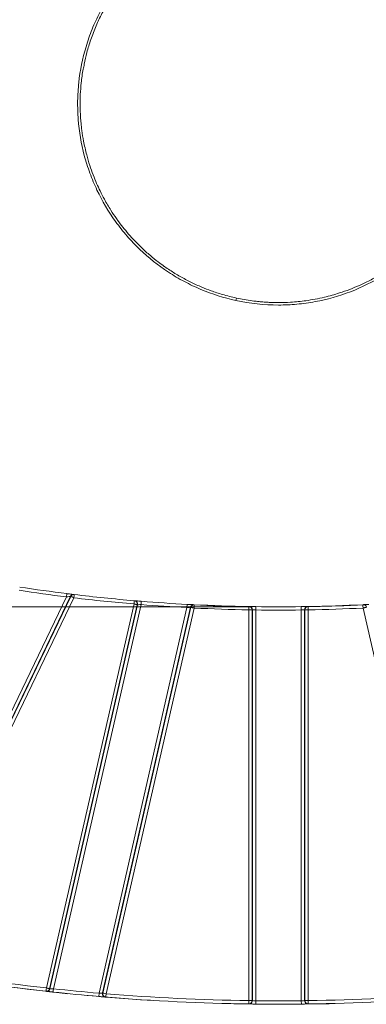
# Model space of a CAD drawing. Header units: millimetres. Extents: x 0 to 420, y 0 to 297.
# Tile 35 of 81: x 77 to 90, y 214 to 252. Entities that reach past the tile are written whole.
import ezdxf

# ---------------------------------------------------------------- set-up
doc = ezdxf.new("R2010")
doc.units = ezdxf.units.MM
doc.styles.add('SLDTEXTSTYLE0', font='TXT', dxfattribs={"width": 0.75})
doc.dimstyles.new('SLDDIMSTYLE0', dxfattribs={"dimtxt": 3.5, "dimasz": 3.302, "dimexe": 0, "dimexo": 0.0625, "dimgap": 0.875, "dimtad": 2, "dimdec": 6, "dimlfac": 2, "dimrnd": 1e-09, "dimzin": 12, "dimdsep": 46, "dimtxsty": 'SLDTEXTSTYLE0', "dimsah": 1, "dimcen": 0.09, "dimadec": 0, "dimazin": 3, "dimtfac": 1, "dimtofl": 0, "dimtmove": 0, "dimatfit": 3, "dimfxl": 1, "dimfrac": 2, "dimtolj": 1, "dimtzin": 12, "dimarcsym": 0})

# ---------------------------------------------------------------- blocks, each defined once
blk = doc.blocks.new('SW_SYMBOL_MOD_BOX')
at = {"color": 0, "linetype": 'Continuous', "lineweight": 0}
for p, q in [((200, 200), (200, 800)), ((200, 800), (800, 800)), ((800, 800), (800, 200)), ((200, 200), (800, 200))]:
    blk.add_line(p, q, dxfattribs=at)
blk = doc.blocks.new('_D_14')
at = {"color": 7, "linetype": 'Continuous', "lineweight": 0}
for p, q in [((85.919, 267.365), (33.504, 267.365)), ((34.504, 267.365), (34.504, 229.378)), ((85.919, 229.378), (33.504, 229.378))]:
    blk.add_line(p, q, dxfattribs=at)
for points in [[(34.504, 267.365), (33.996, 264.063), (35.012, 264.063)], [(34.504, 229.378), (35.012, 232.68), (33.996, 232.68)]]:
    blk.add_solid(points, dxfattribs=at)
at = {"color": 7, "linetype": 'Continuous', "lineweight": 0, "xscale": 0.0044707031, "yscale": 0.0044707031, "zscale": 0.0044707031, "rotation": 90}
blk.add_blockref('SW_SYMBOL_MOD_BOX', (34.018, 244.864), dxfattribs=at)
at = {"color": 7, "linetype": 'Continuous', "lineweight": 0, "insert": (29.938, 249.865), "char_height": 3.5, "attachment_point": 1, "rotation": 90, "style": 'SLDTEXTSTYLE0'}
blk.add_mtext('76', dxfattribs=at)

msp = doc.modelspace()

# ---------------------------------------------------------------- linework, layer by layer
at = {"color": 7, "linetype": 'Continuous', "lineweight": 15}
for p, q in [((85.40324073, 241.02903058), (85.32783087, 241.04189686)), ((78.90595466, 229.75106597), (72.21736502, 215.86206648)), ((79.05529718, 229.77312718), (72.35931734, 215.86878178)), ((79.06910964, 229.77146118), (72.37273734, 215.86630081)), ((72.4853413, 215.81207361), (79.1817136, 229.71723397)), ((78.90595466, 229.75106597), (78.92144286, 229.87510273)), ((78.94477729, 229.86563271), (79.05955596, 229.85144887)), ((79.05529718, 229.77312718), (79.06910964, 229.77146118)), ((79.19666878, 229.84133611), (79.18288301, 229.8429989)), ((81.4798994, 229.60729505), (81.46667499, 229.60841477)), ((81.5029894, 229.60313193), (81.48976191, 229.60424753)), ((81.73089109, 229.58446889), (81.68260053, 229.59047628)), ((81.73105882, 229.58654897), (81.6835035, 229.590419)), ((81.72101194, 229.46195338), (81.73105882, 229.58654897)), ((81.45611608, 229.48386153), (78.14474945, 214.97581638)), ((78.26659688, 214.9480055), (81.57796351, 229.45605065)), ((78.27976908, 214.94654267), (81.59121353, 229.45492876)), ((78.40806764, 214.94699605), (81.72101194, 229.46195338)), ((83.45804205, 229.34539619), (80.13360216, 214.78007338)), ((83.58959895, 229.36012532), (80.26331426, 214.78671986)), ((83.60295399, 229.35946353), (80.27657087, 214.78562687)), ((80.3984183, 214.75781599), (83.72480142, 229.33165265)), ((81.57796351, 229.45605065), (81.59121353, 229.45492876)), ((83.45804205, 229.34539619), (83.46473136, 229.47021708)), ((83.58959895, 229.36012532), (83.60295399, 229.35946353)), ((83.7309751, 229.4565001), (83.71764588, 229.45716061)), ((85.79590899, 229.26247945), (85.79590899, 214.49768586)), ((85.79590899, 229.26247945), (85.92088996, 229.26247945)), ((85.81122137, 229.38723373), (85.79807937, 229.38746061)), ((85.92088996, 214.49768586), (85.92088996, 229.26247945)), ((85.92088996, 229.26247945), (85.93405741, 229.26225213)), ((85.93405741, 214.4975008), (85.93405741, 229.26225213)), ((86.06067239, 229.38134789), (86.01231944, 229.38409732)), ((86.06070013, 229.38343454), (86.01324624, 229.38410029)), ((86.05903838, 229.25844558), (86.06070013, 229.38343454)), ((86.05903838, 214.4944019), (86.05903838, 229.25844558)), ((87.77845393, 229.25844558), (87.77679217, 229.38343454)), ((87.77845393, 229.25844558), (87.77845393, 214.4944019)), ((87.90343489, 229.26225213), (87.91660235, 229.26247945)), ((87.90343489, 229.26225213), (87.90343489, 214.4975008)), ((87.91660235, 229.26247945), (88.04158331, 229.26247945)), ((87.91660235, 229.26247945), (87.91660235, 214.49768586)), ((88.03941294, 229.38746061), (88.02627093, 229.38723373)), ((88.04158331, 214.49768586), (88.04158331, 229.26247945)), ((90.11984642, 229.45716061), (90.1065172, 229.4565001)), ((90.11269089, 229.33165265), (93.439074, 214.75781599)), ((78.14413511, 214.85011616), (78.13094218, 214.85158128)), ((78.27976908, 214.94654267), (78.26659688, 214.9480055)), ((78.39467475, 214.8227156), (78.40806764, 214.94699605)), ((80.12292467, 214.65553025), (80.13360216, 214.78007338)), ((80.27657087, 214.78562687), (80.26331426, 214.78671986)), ((80.38815754, 214.63323784), (80.37488006, 214.63433254)), ((85.80733021, 214.372513), (85.79414203, 214.37269835)), ((85.92088996, 214.49768586), (85.79590899, 214.49768586)), ((85.93405741, 214.4975008), (85.92088996, 214.49768586)), ((86.05768549, 214.36940922), (86.05903838, 214.4944019)), ((87.77980682, 214.36940922), (87.77845393, 214.4944019)), ((87.91660235, 214.49768586), (87.90343489, 214.4975008)), ((88.04335027, 214.37269835), (88.03016209, 214.372513))]:
    msp.add_line(p, q, dxfattribs=at)
at = {"color": 7, "linetype": 'Continuous', "lineweight": 15, "flags": 128}
for points in [[(79.15967617, 229.84027419), (79.1534355, 229.84102932), (79.14588418, 229.84194386)], [(83.6899913, 229.4517057), (83.68395714, 229.45200734), (83.6766556, 229.4523731)], [(83.7248486, 229.45028475), (84.44870439, 229.41849625), (85.79786617, 229.38095261)], [(85.85581701, 229.37818189), (85.84986738, 229.37828104), (85.84266808, 229.37840174)], [(87.99482423, 229.37840174), (87.98887461, 229.37830193), (87.9816753, 229.37818189)], [(88.03301897, 229.38083809), (89.38879432, 229.41849625), (90.15812224, 229.45255353)], [(78.95692872, 214.75872471), (76.50791258, 215.04343018), (76.49578028, 215.04503244)], [(82.20944677, 214.49884457), (81.70210559, 214.53055382), (79.5758139, 214.6989217)], [(88.83696126, 214.38247653), (86.91874935, 214.35934943), (85.23072836, 214.37725836)]]:
    msp.add_lwpolyline(points, dxfattribs=at)
at = {"color": 7, "linetype": 'Continuous', "lineweight": 15}
for centre, radius, start, end in [((83.24582853, 241.41908302), 2.11589299, 347.232199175, 349.731379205), ((86.91874615, 293.92122225), 64.54349143, 261.2824336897, 262.8824371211), ((79.16790961, 229.71891855), 0.12498055, 83.119102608, 154.295071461), ((86.91874615, 293.92122225), 64.54349143, 263.1285894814, 265.154378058), ((81.46935517, 229.48274727), 0.12499332, 347.140720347, 85.160871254), ((86.91874615, 293.92122225), 64.54349143, 265.3898751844, 266.932377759), ((83.71145463, 229.33232808), 0.12498597, 87.160657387, 167.14979408), ((86.91874615, 293.92122225), 64.54349143, 267.1690381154, 269.0051250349), ((85.80906732, 229.26226219), 0.12499009, 359.995540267, 89.012528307), ((86.91874615, 293.92122225), 64.54349143, 269.2382831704, 270.7617168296), ((88.02842499, 229.26226219), 0.12499009, 90.987471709, 180.004613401), ((86.91874615, 293.92122225), 64.54349143, 270.9948749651, 272.8309618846), ((90.12603767, 229.33232808), 0.12498597, 12.85036677, 92.839342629), ((86.91874615, 293.9225084), 79.55775899, 259.5308576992, 263.6582726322), ((78.15791216, 214.97434223), 0.1249877, 263.67159969, 347.148886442), ((86.91874615, 293.9225084), 79.55775899, 263.8493414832, 265.0998247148), ((80.38517267, 214.7589014), 0.12499336, 167.140592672, 265.276615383), ((86.91874615, 293.9225084), 79.55775899, 265.2915132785, 269.1900574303), ((85.80906662, 214.49749172), 0.12499079, 269.204001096, 0.004284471), ((86.91874615, 293.9225084), 79.55775899, 269.3798706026, 270.6201293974), ((88.02842568, 214.49749172), 0.12499079, 179.995840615, 270.795997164), ((86.91874615, 293.9225084), 79.55775899, 270.8099425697, 274.7084867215)]:
    msp.add_arc(centre, radius, start, end, dxfattribs=at)
for points, knots in [([(86.91874935, 255.96414303), (86.45752987, 255.9641993), (85.99884444, 255.92225717), (85.31389072, 255.79555759), (85.0854235, 255.74233753), (84.63805991, 255.61620962), (84.41859694, 255.54328153), (83.77215212, 255.29546917), (83.35666028, 255.09158879), (82.76013719, 254.7272189), (82.56663431, 254.5963799), (82.19543979, 254.3198368), (82.01700151, 254.17363567), (81.67420339, 253.86567581), (81.50979657, 253.70397037), (81.19523985, 253.36482498), (81.0447685, 253.18692775), (80.6182097, 252.63259034), (80.37116628, 252.24164497), (80.05593978, 251.62539317), (79.96006542, 251.415051), (79.7867699, 250.98348652), (79.70949007, 250.76229201), (79.50995154, 250.0938743), (79.41899122, 249.64164574), (79.34471856, 248.95365916), (79.3304264, 248.72269072), (79.32310385, 248.25758694), (79.33028068, 248.02400639), (79.38339975, 247.33135492), (79.46050085, 246.8771645), (79.6382957, 246.20636025), (79.70833129, 245.98368357), (79.86863473, 245.5454332), (79.95854638, 245.33093935), (80.25554373, 244.70376895), (80.48978639, 244.30652573), (80.89643383, 243.74240986), (81.04184565, 243.55906916), (81.34746781, 243.2082634), (81.50742302, 243.04091744), (82.00760889, 242.56290918), (82.36849194, 242.27589528), (82.95287995, 241.89334993), (83.15438949, 241.77430956), (83.56434006, 241.55681953), (83.77325985, 241.45798061), (84.41156524, 241.19046949), (84.85252399, 241.0508292), (85.30940333, 240.95146972)], [0, 0, 0, 0, 0.0625, 0.0625, 0.09375, 0.09375, 0.125, 0.125, 0.1875, 0.1875, 0.21875, 0.21875, 0.25, 0.25, 0.28125, 0.28125, 0.3125, 0.3125, 0.375, 0.375, 0.40625, 0.40625, 0.4375, 0.4375, 0.5, 0.5, 0.53125, 0.53125, 0.5625, 0.5625, 0.625, 0.625, 0.65625, 0.65625, 0.6875, 0.6875, 0.75, 0.75, 0.78125, 0.78125, 0.8125, 0.8125, 0.875, 0.875, 0.90625, 0.90625, 0.9375, 0.9375, 1, 1, 1, 1]), ([(86.91874935, 240.77829803), (87.14905685, 240.77829287), (87.37980664, 240.78879402), (87.84278264, 240.83144469), (88.07473661, 240.86363875), (88.75820824, 240.99069602), (89.20190521, 241.11598479), (90.06550738, 241.44700668), (90.48880506, 241.6553092), (91.27744446, 242.13782908), (91.64678929, 242.41280915), (92.16361484, 242.877014), (92.33005945, 243.04084369), (92.64658195, 243.38252416), (92.79593329, 243.55948112), (93.21766227, 244.10791726), (93.46421119, 244.49693099), (93.78256945, 245.11917762), (93.87955173, 245.33230293), (94.05234505, 245.76313074), (94.12845338, 245.98131706), (94.32628008, 246.64408064), (94.41811349, 247.09729804), (94.493018, 247.79207698), (94.50724881, 248.02470544), (94.51433386, 248.48647281), (94.50038617, 248.94684343), (94.4442995, 249.4045093), (94.3671066, 249.8608672), (94.31760799, 250.08944758), (94.13845526, 250.76497934), (93.97940342, 251.19865658), (93.68352163, 251.8245586), (93.57527257, 252.02912011), (93.3392908, 252.429377), (93.21120029, 252.62539616), (92.80433485, 253.18968143), (92.50133798, 253.53739188), (92.00110527, 254.0160704), (91.82647481, 254.16859166), (91.46162647, 254.45857558), (91.27257167, 254.59511807), (90.69205652, 254.97529806), (90.28500833, 255.19163468), (89.430239, 255.55041905), (88.98120916, 255.692446), (88.52779125, 255.79103296)], [0, 0, 0, 0, 0.03125, 0.03125, 0.0625, 0.0625, 0.125, 0.125, 0.1875, 0.1875, 0.25, 0.25, 0.28125, 0.28125, 0.3125, 0.3125, 0.375, 0.375, 0.40625, 0.40625, 0.4375, 0.4375, 0.5, 0.5, 0.53125, 0.53125, 0.5625, 0.59375, 0.59375, 0.625, 0.625, 0.6875, 0.6875, 0.71875, 0.71875, 0.75, 0.75, 0.8125, 0.8125, 0.84375, 0.84375, 0.875, 0.875, 0.9375, 0.9375, 1, 1, 1, 1]), ([(79.57808732, 249.87964773), (79.60842476, 250.0265912), (79.67302868, 250.33950899), (79.82562136, 250.82450221), (80.01387798, 251.31604454), (80.23910663, 251.79444939), (80.50897187, 252.27973382), (80.81068258, 252.73625371), (81.15318865, 253.17533303), (81.44057581, 253.50513222), (81.64170764, 253.69555045), (81.71062653, 253.76079827)], [0, 0, 0, 0, 0.1000283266, 0.2130114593, 0.3386337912, 0.4508948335, 0.5653773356, 0.7087608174, 0.8153173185, 0.9367174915, 1, 1, 1, 1]), ([(81.53486001, 243.15165924), (81.5184817, 243.16795504), (81.41980558, 243.266134), (81.25221862, 243.45526507), (81.03464083, 243.71628952), (80.88510346, 243.9147103), (80.73369277, 244.12685277), (80.56011616, 244.3862434), (80.35453983, 244.73526513), (80.17879112, 245.07580608), (80.03767879, 245.38173551), (79.90640245, 245.70265562), (79.77915652, 246.06266487), (79.65337052, 246.48963253), (79.55303416, 246.93206741), (79.48823844, 247.3337723), (79.45330761, 247.63625634), (79.42901776, 247.94303755), (79.41552149, 248.22635687), (79.42112924, 248.43319823), (79.42297134, 248.50114404)], [0, 0, 0, 0, 0.011739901, 0.07073058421, 0.12828768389, 0.18441123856, 0.1969234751, 0.26073286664, 0.342941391, 0.40261056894, 0.45539978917, 0.51409348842, 0.57874379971, 0.64935066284, 0.74017885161, 0.80907504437, 0.85603410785, 0.8948705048, 0.9654657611, 1, 1, 1, 1]), ([(85.32783087, 241.04189686), (85.15158862, 241.08397975), (84.82703162, 241.16147703), (84.39262492, 241.30568568), (83.99140743, 241.46176439), (83.6013127, 241.6397838), (83.19620425, 241.85443304), (82.87182094, 242.05502622), (82.67354026, 242.1860323), (82.60563827, 242.23581192), (82.60015075, 242.23983487)], [0, 0, 0, 0, 0.18119849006, 0.33368410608, 0.45745240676, 0.61177610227, 0.76237007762, 0.91577224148, 0.99319310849, 1, 1, 1, 1]), ([(91.02773794, 242.10060446), (90.96510621, 242.05896377), (90.7665752, 241.92697047), (90.42437616, 241.73624984), (90.01256538, 241.53405015), (89.61411138, 241.36818063), (89.16493216, 241.20957837), (88.6157845, 241.05590592), (87.99683075, 240.94027154), (87.41665909, 240.88009362), (87.07013894, 240.87391806), (86.91874935, 240.87122005)], [0, 0, 0, 0, 0.051864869, 0.1644020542, 0.2698388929, 0.36817632, 0.4618779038, 0.5982587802, 0.7610377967, 0.8956009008, 1, 1, 1, 1]), ([(78.90595466, 229.75106597), (78.94337693, 229.75647473), (78.98131113, 229.76206235), (79.03696526, 229.77035145), (79.05459927, 229.77302185), (79.05529718, 229.77312718)], [0, 0, 0, 0, 0.5, 0.5, 1, 1, 1, 1]), ([(79.18288301, 229.8429989), (79.18166201, 229.84314631), (79.15081743, 229.84685938), (79.05341533, 229.85874287), (78.98700529, 229.86691608), (78.92144286, 229.87510273)], [0, 0, 0, 0, 0.5, 0.5, 1, 1, 1, 1]), ([(79.06910964, 229.77146118), (79.07962597, 229.79330436), (79.09823265, 229.81402184), (79.14513016, 229.83971158), (79.17260368, 229.84423613), (79.19666878, 229.84133611)], [0, 0, 0, 0, 0.5, 0.5, 1, 1, 1, 1]), ([(79.06910964, 229.77146118), (79.06960373, 229.77121861), (79.07060288, 229.77072808), (79.07713958, 229.76755544), (79.08758671, 229.76252527), (79.10507334, 229.75421287), (79.13530235, 229.73914931), (79.16463498, 229.72529847), (79.1817136, 229.71723397)], [0, 0, 0, 0, 0.1197174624, 0.2420953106, 0.3688317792, 0.501306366, 0.709640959, 1, 1, 1, 1]), ([(81.45611608, 229.48386153), (81.4589164, 229.51689417), (81.46160224, 229.54857637), (81.46556248, 229.59529157), (81.46667499, 229.60841477), (81.46667499, 229.60841477)], [0, 0, 0, 0, 0.5, 0.5, 1, 1, 1, 1]), ([(81.46667499, 229.60841477), (81.4823407, 229.60708672), (81.49921754, 229.60257483), (81.53104069, 229.585527), (81.5458363, 229.5729337), (81.56823749, 229.54226443), (81.57573387, 229.52433797), (81.58229582, 229.4888331), (81.58146184, 229.47138085), (81.57796351, 229.45605065)], [0, 0, 0, 0, 0.25, 0.25, 0.5, 0.5, 0.75, 0.75, 1, 1, 1, 1]), ([(81.55537176, 229.60095722), (81.55533944, 229.6009599), (81.5284098, 229.60318844), (81.4946059, 229.60605897), (81.4848104, 229.60688228), (81.4798994, 229.60729505)], [0, 0, 0, 0, 0.0005988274, 0.4989484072, 1, 1, 1, 1]), ([(81.45611608, 229.48386153), (81.46405735, 229.48206417), (81.47912846, 229.4786531), (81.49974358, 229.47402472), (81.51684299, 229.47011449), (81.53053857, 229.46691487), (81.55027707, 229.46232824), (81.57204032, 229.45746179), (81.57602762, 229.45651185), (81.57796351, 229.45605065)], [0, 0, 0, 0, 0.1260606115, 0.2392407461, 0.3394778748, 0.4268015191, 0.5013010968, 0.7578745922, 1, 1, 1, 1]), ([(81.59121353, 229.45492876), (81.59180263, 229.45495847), (81.60627435, 229.45567834), (81.65412507, 229.45819744), (81.6872891, 229.46000382), (81.72101194, 229.46195338)], [0, 0, 0, 0, 0.5, 0.5, 1, 1, 1, 1]), ([(83.45804205, 229.34539619), (83.49179916, 229.34905239), (83.52554553, 229.35281756), (83.57418646, 229.35833371), (83.58899867, 229.36005592), (83.58959895, 229.36012532)], [0, 0, 0, 0, 0.5, 0.5, 1, 1, 1, 1]), ([(83.71764588, 229.45716061), (83.71649226, 229.4572179), (83.68803008, 229.45862107), (83.59453447, 229.46337483), (83.52965769, 229.46673759), (83.46473136, 229.47021708)], [0, 0, 0, 0, 0.5, 0.5, 1, 1, 1, 1]), ([(83.60295399, 229.35946353), (83.60891076, 229.38556835), (83.62515281, 229.41296152), (83.67347591, 229.44958913), (83.70423603, 229.45782234), (83.7309751, 229.4565001)], [0, 0, 0, 0, 0.5, 0.5, 1, 1, 1, 1]), ([(83.60295399, 229.35946353), (83.60349198, 229.35933592), (83.60458267, 229.3590772), (83.61171829, 229.35742984), (83.62306069, 229.3548517), (83.64197378, 229.35059152), (83.67480683, 229.34286782), (83.70645539, 229.33576817), (83.72480142, 229.33165265)], [0, 0, 0, 0, 0.1200076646, 0.2432973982, 0.3702784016, 0.5013008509, 0.7109142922, 1, 1, 1, 1]), ([(83.7309751, 229.4565001), (83.7309751, 229.4565001), (83.73032463, 229.44334591), (83.72800911, 229.39652035), (83.72643873, 229.36476332), (83.72480142, 229.33165265)], [0, 0, 0, 0, 0.5, 0.5, 1, 1, 1, 1]), ([(85.79807937, 229.38746061), (85.82727644, 229.38695358), (85.86115343, 229.37441424), (85.90894287, 229.32578017), (85.92089011, 229.29168537), (85.92088996, 229.26247945)], [0, 0, 0, 0, 0.5, 0.5, 1, 1, 1, 1]), ([(85.88576634, 229.38599752), (85.8857342, 229.38599801), (85.85896648, 229.38640985), (85.82570566, 229.38699263), (85.81605843, 229.38715321), (85.81122137, 229.38723373)], [0, 0, 0, 0, 0.00059907, 0.4989072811, 1, 1, 1, 1]), ([(85.93405741, 229.26225213), (85.93462202, 229.26223275), (85.94839753, 229.26174992), (85.99439402, 229.26027742), (86.02638147, 229.25931394), (86.05903838, 229.25844558)], [0, 0, 0, 0, 0.5, 0.5, 1, 1, 1, 1]), ([(88.02627093, 229.38723373), (88.02514285, 229.38721436), (87.99759283, 229.38673155), (87.90563652, 229.38525981), (87.84145249, 229.38429421), (87.77679217, 229.38343454)], [0, 0, 0, 0, 0.5, 0.5, 1, 1, 1, 1]), ([(87.77845393, 229.25844558), (87.8108466, 229.25930692), (87.84300087, 229.26027439), (87.88906807, 229.26174898), (87.90286978, 229.26223273), (87.90343489, 229.26225213)], [0, 0, 0, 0, 0.5, 0.5, 1, 1, 1, 1]), ([(87.91660235, 229.26247945), (87.91660219, 229.29168537), (87.92854944, 229.32578017), (87.97633887, 229.37441424), (88.01021587, 229.38695358), (88.03941294, 229.38746061)], [0, 0, 0, 0, 0.5, 0.5, 1, 1, 1, 1]), ([(90.11269089, 229.33165265), (90.12063215, 229.33345001), (90.13570326, 229.33686108), (90.15631839, 229.34148946), (90.1734178, 229.34539969), (90.18711337, 229.34859931), (90.20685188, 229.35318594), (90.22861513, 229.35805239), (90.23260243, 229.35900233), (90.23453832, 229.35946353)], [0, 0, 0, 0, 0.1260606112, 0.2392407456, 0.3394778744, 0.4268015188, 0.5013010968, 0.757874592, 1, 1, 1, 1]), ([(90.19609329, 229.46099208), (90.19606078, 229.4609904), (90.16895477, 229.45959515), (90.13473012, 229.45790732), (90.12481635, 229.45740995), (90.11984642, 229.45716061)], [0, 0, 0, 0, 0.0005985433, 0.4989841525, 1, 1, 1, 1]), ([(78.13094218, 214.85158128), (78.13094218, 214.85158128), (78.13239695, 214.86467096), (78.13757553, 214.91126684), (78.14108764, 214.94286811), (78.14474945, 214.97581638)], [0, 0, 0, 0, 0.5, 0.5, 1, 1, 1, 1]), ([(78.26659688, 214.9480055), (78.26042484, 214.92095971), (78.24304482, 214.89233527), (78.19125263, 214.85552106), (78.15850933, 214.84851752), (78.13094218, 214.85158128)], [0, 0, 0, 0, 0.5, 0.5, 1, 1, 1, 1]), ([(78.39467475, 214.8227156), (78.38391001, 214.82387694), (78.36240138, 214.82619736), (78.33053338, 214.82965206), (78.29462192, 214.83355849), (78.25610449, 214.83776771), (78.21826421, 214.84192271), (78.18689719, 214.845381), (78.16357225, 214.84796084), (78.14785192, 214.84970362), (78.14537517, 214.84997852), (78.14413511, 214.85011616)], [0, 0, 0, 0, 0.083370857, 0.1665802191, 0.2510278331, 0.3763380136, 0.5003632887, 0.6242826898, 0.7495084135, 0.8745844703, 1, 1, 1, 1]), ([(78.26659688, 214.9480055), (78.26605889, 214.94813311), (78.2649682, 214.94839183), (78.25783258, 214.95003919), (78.24649018, 214.95261732), (78.22757709, 214.95687751), (78.19474404, 214.96460121), (78.16309548, 214.97170086), (78.14474945, 214.97581638)], [0, 0, 0, 0, 0.120007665, 0.2432973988, 0.370278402, 0.5013008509, 0.710914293, 1, 1, 1, 1]), ([(78.40806764, 214.94699605), (78.37493715, 214.94677809), (78.34196552, 214.94665152), (78.2946244, 214.94654182), (78.28035089, 214.94654296), (78.27976908, 214.94654267)], [0, 0, 0, 0, 0.5, 0.5, 1, 1, 1, 1]), ([(80.37488006, 214.63433254), (80.37424166, 214.63438523), (80.3729704, 214.63449014), (80.36571252, 214.63508952), (80.35279424, 214.63615792), (80.33173278, 214.6379038), (80.30020523, 214.64052852), (80.26210576, 214.64371722), (80.21861622, 214.64738044), (80.17167121, 214.65135987), (80.13912878, 214.65414395), (80.12292467, 214.65553025)], [0, 0, 0, 0, 0.0838126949, 0.1668990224, 0.2506955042, 0.3756974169, 0.4998437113, 0.6236919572, 0.7491700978, 0.875102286, 1, 1, 1, 1]), ([(80.26331426, 214.78671986), (80.26272471, 214.78668787), (80.2482418, 214.7858942), (80.20040583, 214.78338565), (80.16726956, 214.78169714), (80.13360216, 214.78007338)], [0, 0, 0, 0, 0.5, 0.5, 1, 1, 1, 1]), ([(80.38815754, 214.63323784), (80.37247241, 214.63452973), (80.35556334, 214.63900956), (80.32366262, 214.65602169), (80.30882258, 214.66861221), (80.28634911, 214.69930324), (80.2788259, 214.71725323), (80.27223644, 214.75280548), (80.27306892, 214.77028073), (80.27657087, 214.78562687)], [0, 0, 0, 0, 0.25, 0.25, 0.5, 0.5, 0.75, 0.75, 1, 1, 1, 1]), ([(80.27657087, 214.78562687), (80.2771215, 214.7855012), (80.29049829, 214.78244803), (80.33550431, 214.7721757), (80.36686835, 214.76501706), (80.3984183, 214.75781599)], [0, 0, 0, 0, 0.5, 0.5, 1, 1, 1, 1]), ([(85.92088996, 214.49768586), (85.92088983, 214.46830919), (85.90876508, 214.43384203), (85.8600161, 214.38496746), (85.82545311, 214.37268586), (85.79590846, 214.37268586)], [0, 0, 0, 0, 0.5, 0.5, 1, 1, 1, 1]), ([(86.05768549, 214.36940922), (86.04690156, 214.36952722), (86.02535099, 214.36976302), (85.99342155, 214.37012884), (85.95746199, 214.37055402), (85.91891889, 214.37102878), (85.88112845, 214.37151367), (85.84985257, 214.37192873), (85.82663799, 214.3722448), (85.81102112, 214.37246134), (85.80856204, 214.37249576), (85.80733021, 214.372513)], [0, 0, 0, 0, 0.0833206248, 0.1665075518, 0.2509859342, 0.3762514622, 0.5003453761, 0.624233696, 0.749492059, 0.8745133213, 1, 1, 1, 1]), ([(86.05903838, 214.4944019), (86.02664514, 214.49510313), (85.99449063, 214.49589076), (85.94842357, 214.49709121), (85.93462251, 214.49748501), (85.93405741, 214.4975008)], [0, 0, 0, 0, 0.5, 0.5, 1, 1, 1, 1]), ([(87.90343489, 214.4975008), (87.90287029, 214.49748502), (87.88909543, 214.49709197), (87.84309908, 214.49589322), (87.81111137, 214.49510885), (87.77845393, 214.4944019)], [0, 0, 0, 0, 0.5, 0.5, 1, 1, 1, 1]), ([(88.03016209, 214.372513), (88.02953321, 214.37250421), (88.0282814, 214.37248671), (88.02114037, 214.37238729), (88.00841581, 214.37221164), (87.98762429, 214.37192849), (87.95640672, 214.37151426), (87.91858375, 214.3710288), (87.87527849, 214.37049591), (87.82846859, 214.36994462), (87.79597745, 214.36958714), (87.77980682, 214.36940922)], [0, 0, 0, 0, 0.0839017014, 0.167009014, 0.2507205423, 0.3757767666, 0.4998700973, 0.623811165, 0.7492305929, 0.8751936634, 1, 1, 1, 1]), ([(87.91660235, 214.49768586), (87.91716713, 214.49768586), (87.93088793, 214.49768586), (87.97705137, 214.49768586), (88.009222, 214.49768586), (88.04158331, 214.49768586)], [0, 0, 0, 0, 0.5, 0.5, 1, 1, 1, 1]), ([(88.04158385, 214.37268586), (88.01203919, 214.37268586), (87.9774762, 214.38496746), (87.92872723, 214.43384203), (87.91660247, 214.46830919), (87.91660235, 214.49768586)], [0, 0, 0, 0, 0.5, 0.5, 1, 1, 1, 1])]:
    msp.add_open_spline(points, degree=3, knots=knots, dxfattribs=at)
at = {"color": 8, "linetype": 'Continuous', "lineweight": 15}
for points, knots in [([(79.42297134, 248.50114404), (79.42371874, 248.57707679), (79.42593137, 248.80187231), (79.46185099, 249.19756095), (79.50875542, 249.58280853), (79.56302873, 249.81517552), (79.57808732, 249.87964773)], [0, 0, 0, 0, 0.1638587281, 0.4850964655, 0.8571356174, 1, 1, 1, 1]), ([(82.60015075, 242.23983487), (82.52292527, 242.29531536), (82.34305785, 242.4245361), (82.05368484, 242.65903635), (81.77466792, 242.9070939), (81.60194819, 243.08324014), (81.53486001, 243.15165924)], [0, 0, 0, 0, 0.2031090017, 0.4730652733, 0.7953268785, 1, 1, 1, 1]), ([(86.91874935, 240.87122005), (86.78631068, 240.87342123), (86.47580027, 240.87858205), (85.96803391, 240.92235963), (85.59809936, 240.99222816), (85.40324073, 241.02903058)], [0, 0, 0, 0, 0.26034556, 0.610395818, 1, 1, 1, 1]), ([(85.84797644, 240.9491359), (86.04654653, 240.92407765), (86.40177951, 240.87924958), (86.75971369, 240.87367751), (86.91756785, 240.87122014)], [0, 0, 0, 0, 0.5589855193, 1, 1, 1, 1]), ([(81.6835035, 229.590419), (81.66729105, 229.59173524), (81.61885992, 229.59566724), (81.58073456, 229.59884393), (81.55537176, 229.60095722)], [0, 0, 0, 0, 0.334752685, 1, 1, 1, 1]), ([(86.01324624, 229.38410029), (85.99708355, 229.384324), (85.9487621, 229.38499283), (85.91093856, 229.38559606), (85.88576634, 229.38599752)], [0, 0, 0, 0, 0.3344825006, 1, 1, 1, 1]), ([(90.32499452, 229.46769269), (90.3087038, 229.46682862), (90.26005481, 229.46424823), (90.22164266, 229.46229274), (90.19609329, 229.46099208)], [0, 0, 0, 0, 0.334862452, 1, 1, 1, 1])]:
    msp.add_open_spline(points, degree=3, knots=knots, dxfattribs=at)
at = {"color": 7, "linetype": 'Continuous', "lineweight": 15}
for points in [[(85.30940333, 240.95146972), (85.84352044, 240.83531326), (86.3800556, 240.77830636), (86.91874935, 240.77829429)], [(77.11733897, 229.99981581), (77.7181818, 229.9076854), (78.30277365, 229.82638391), (78.90595466, 229.75106597)], [(79.19666878, 229.84133611), (79.19666878, 229.84133611), (79.18996759, 229.78572781), (79.1817136, 229.71723397)], [(79.1817136, 229.71723397), (79.94370345, 229.62540883), (80.69135651, 229.54869346), (81.45611608, 229.48386153)], [(81.72101194, 229.46195338), (82.30542489, 229.41482869), (82.87257234, 229.37677229), (83.45804205, 229.34539619)], [(83.72480142, 229.33165265), (84.4203253, 229.2972591), (85.09964023, 229.27457057), (85.79590899, 229.26247945)], [(85.79590899, 229.26247945), (85.79710686, 229.33145842), (85.79807937, 229.38746061), (85.79807937, 229.38746061)], [(86.05903838, 229.25844558), (86.63814884, 229.25074616), (87.19934347, 229.25074616), (87.77845393, 229.25844558)], [(88.03941294, 229.38746061), (88.03941294, 229.38746061), (88.04038545, 229.33145842), (88.04158331, 229.26247945)], [(88.04158331, 229.26247945), (88.73785208, 229.27457057), (89.417167, 229.2972591), (90.11269089, 229.33165265)], [(90.11269089, 229.33165265), (90.10928354, 229.40055783), (90.1065172, 229.4565001), (90.1065172, 229.4565001)], [(78.14474945, 214.97581638), (76.24513205, 215.18693652), (74.36483666, 215.46477663), (72.4853413, 215.81207361)], [(80.13360216, 214.78007338), (79.55002234, 214.83010562), (78.99041662, 214.88424008), (78.40806764, 214.94699605)], [(80.3984183, 214.75781599), (80.39275523, 214.68905944), (80.38815754, 214.63323784), (80.38815754, 214.63323784)], [(85.79590899, 214.49768586), (83.99031625, 214.52321171), (82.19809741, 214.60958706), (80.3984183, 214.75781599)], [(93.439074, 214.75781599), (91.63939489, 214.60958706), (89.84717605, 214.52321171), (88.04158331, 214.49768586)], [(85.79414203, 214.37269835), (85.79414203, 214.37269835), (85.79493378, 214.42870337), (85.79590899, 214.49768586)], [(85.79590846, 214.37268586), (85.79531791, 214.37268586), (85.79472908, 214.37269005), (85.79414203, 214.37269835)], [(87.77845393, 214.4944019), (87.19747432, 214.48811354), (86.64001798, 214.48811354), (86.05903838, 214.4944019)], [(88.04158331, 214.49768586), (88.04255852, 214.42870337), (88.04335027, 214.37269835), (88.04335027, 214.37269835)]]:
    msp.add_open_spline(points, degree=3, dxfattribs=at)

# ---------------------------------------------------------------- dimensions: what is measured, and where the dimension line sits
at = {"color": 7, "linetype": 'Continuous', "lineweight": 0}
dim = msp.add_linear_dim(base=(34.50368599, 229.37773082), p1=(86.91874615, 267.36471568), p2=(86.91874615, 229.37773082), angle=90, text='{\\fGDT;o}<>', dimstyle='SLDDIMSTYLE0', dxfattribs=at)
dim.commit()
dim.dimension.update_dxf_attribs({"geometry": '_D_14', "text_midpoint": (34.50368599, 249.95060851), "dimtype": 160})

doc.saveas('drawing.dxf')
